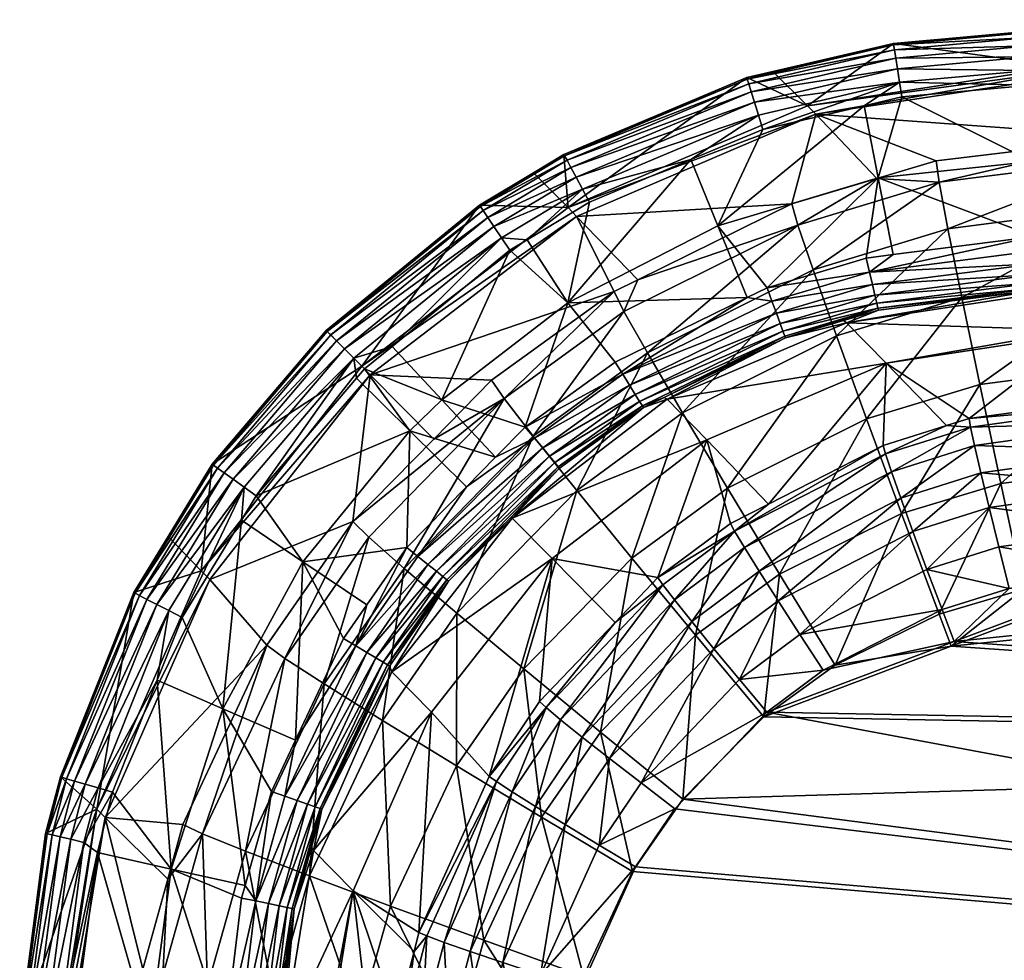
# Model space of a CAD drawing. Extents: x -0.111 to 0.111, y -0.138 to 0.
# Tile 10 of 256: x -0.111 to -0.099, y -0.012 to -0.001. Entities that reach past the tile are written whole.
import ezdxf

# ---------------------------------------------------------------- set-up
doc = ezdxf.new("R2010")
doc.units = 0
doc.layers.add('mesh', color=7, linetype='CONTINUOUS')

msp = doc.modelspace()

# ---------------------------------------------------------------- meshes
at = {"layer": 'mesh'}
mesh = msp.add_polyface(dxfattribs=at)
corners = [(-0.092445, -0.0032, -0.280816), (-0.095644, -0.003273, -0.280816), (-0.095647, -0.003107, -0.280758), (-0.092441, -0.00335, -0.280909), (-0.09564, -0.003424, -0.280909), (-0.092438, -0.003476, -0.281033), (-0.095637, -0.00355, -0.281033), (-0.095701, -0.000729, -0.281548), (-0.098471, -0.001215, -0.296155), (-0.098429, -0.001258, -0.297232), (-0.090242, -0.002651, -0.315031), (-0.097683, -0.002816, -0.31495), (-0.097675, -0.003631, -0.315921), (-0.090242, -0.002106, -0.313887), (-0.097682, -0.002272, -0.313806), (-0.090234, -0.001867, -0.312642), (-0.097674, -0.002032, -0.312561), (-0.101351, -0.001769, -0.29874), (-0.098374, -0.001315, -0.298636), (-0.09992, -0.002555, -0.313826), (-0.099819, -0.003094, -0.314957), (-0.092501, -0.000673, -0.281366), (-0.0957, -0.000747, -0.281366), (-0.092499, -0.000731, -0.281193), (-0.095699, -0.000805, -0.281193), (-0.092497, -0.000827, -0.281038), (-0.095697, -0.000901, -0.281038), (-0.092494, -0.000956, -0.280908), (-0.095694, -0.001029, -0.280908), (-0.092491, -0.001111, -0.280811), (-0.09569, -0.001184, -0.280811), (-0.092487, -0.001283, -0.280752), (-0.095686, -0.001357, -0.280752), (-0.098814, -0.003182, -0.280758), (-0.09881, -0.003349, -0.280816), (-0.098806, -0.003499, -0.280909), (-0.098871, -0.000805, -0.281548), (-0.089278, -0.001644, -0.280705), (-0.098856, -0.001432, -0.280752), (-0.098845, -0.002316, -0.280659), (-0.092448, -0.003033, -0.280758), (-0.089268, -0.002087, -0.280658), (-0.098882, -0.000822, -0.281366), (-0.09888, -0.000881, -0.281193), (-0.098878, -0.000977, -0.281038), (-0.098874, -0.001105, -0.280908), (-0.098871, -0.00126, -0.280811)]
mesh.append_faces([[corners[k] for k in face] for face in [(0, 1, 2, 2), (3, 4, 1, 1), (5, 6, 4, 4), (7, 8, 9, 9), (10, 11, 12, 12), (13, 14, 11, 11), (15, 16, 14, 14), (17, 16, 18, 18), (19, 14, 16, 16), (11, 14, 20, 20), (21, 22, 7, 7), (23, 24, 22, 22), (25, 26, 24, 24), (27, 28, 26, 26), (29, 30, 28, 28), (31, 32, 30, 30), (1, 33, 2, 2), (1, 34, 33, 33), (4, 34, 1, 1), (4, 35, 34, 34), (36, 8, 7, 7), (37, 38, 32, 32), (39, 2, 33, 33), (40, 2, 39, 39), (41, 39, 38, 38), (41, 40, 39, 39), (22, 36, 7, 7), (22, 42, 36, 36), (24, 42, 22, 22), (24, 43, 42, 42), (26, 43, 24, 24), (26, 44, 43, 43), (28, 44, 26, 26), (28, 45, 44, 44), (30, 45, 28, 28), (30, 46, 45, 45), (32, 46, 30, 30), (32, 38, 46, 46)]])
mesh = msp.add_polyface(dxfattribs=at)
corners = [(-0.100766, -0.003434, -0.280761), (-0.100455, -0.003394, -0.280761), (-0.100728, -0.003596, -0.28082), (-0.101351, -0.001769, -0.29874), (-0.098374, -0.001315, -0.298636), (-0.098429, -0.001258, -0.297232), (-0.099955, -0.002309, -0.312593), (-0.097674, -0.002032, -0.312561), (-0.100451, -0.000948, -0.281549), (-0.101448, -0.001669, -0.296251), (-0.098471, -0.001215, -0.296155), (-0.09992, -0.002555, -0.313826), (-0.100643, -0.002514, -0.312599), (-0.099819, -0.003094, -0.314957), (-0.101382, -0.003571, -0.314954), (-0.097682, -0.002272, -0.313806), (-0.099659, -0.003891, -0.315917), (-0.097683, -0.002816, -0.31495), (-0.100353, -0.001567, -0.280751), (-0.100626, -0.002506, -0.280658), (-0.100789, -0.001669, -0.280751), (-0.100379, -0.001397, -0.280811), (-0.102061, -0.00163, -0.280908), (-0.100404, -0.001244, -0.280908), (-0.098803, -0.003625, -0.281033), (-0.098801, -0.00372, -0.281182), (-0.100666, -0.003863, -0.281036), (-0.098806, -0.003499, -0.280909), (-0.100694, -0.003741, -0.280913), (-0.09881, -0.003349, -0.280816), (-0.098814, -0.003182, -0.280758), (-0.098871, -0.000805, -0.281548), (-0.098845, -0.002316, -0.280659), (-0.098856, -0.001432, -0.280752), (-0.098882, -0.000822, -0.281366), (-0.100439, -0.001022, -0.281193), (-0.09888, -0.000881, -0.281193), (-0.098878, -0.000977, -0.281038), (-0.100424, -0.001117, -0.281038), (-0.098874, -0.001105, -0.280908), (-0.098871, -0.00126, -0.280811), (-0.100448, -0.000965, -0.281367)]
mesh.append_faces([[corners[k] for k in face] for face in [(0, 1, 2, 2), (3, 4, 5, 5), (3, 6, 7, 7), (8, 9, 10, 10), (9, 5, 10, 10), (9, 3, 5, 5), (11, 6, 12, 12), (7, 6, 11, 11), (13, 11, 14, 14), (13, 15, 11, 11), (16, 17, 13, 13), (18, 19, 20, 20), (1, 0, 19, 19), (21, 18, 20, 20), (21, 22, 23, 23), (24, 25, 26, 26), (27, 24, 28, 28), (2, 27, 28, 28), (29, 27, 2, 2), (2, 30, 29, 29), (2, 1, 30, 30), (8, 10, 31, 31), (18, 32, 19, 19), (33, 32, 18, 18), (19, 30, 1, 1), (19, 32, 30, 30), (8, 31, 34, 34), (35, 36, 37, 37), (38, 37, 39, 39), (23, 39, 40, 40), (21, 33, 18, 18), (40, 33, 21, 21), (41, 34, 36, 36), (41, 8, 34, 34), (35, 41, 36, 36), (38, 35, 37, 37), (23, 38, 39, 39), (21, 23, 40, 40)]])
mesh = msp.add_polyface(dxfattribs=at)
corners = [(-0.100766, -0.003434, -0.280761), (-0.100728, -0.003596, -0.28082), (-0.101915, -0.003777, -0.280759), (-0.100643, -0.002514, -0.312599), (-0.101351, -0.001769, -0.29874), (-0.101628, -0.002807, -0.312606), (-0.099955, -0.002309, -0.312593), (-0.101848, -0.001274, -0.28155), (-0.101448, -0.001669, -0.296251), (-0.100451, -0.000948, -0.281549), (-0.10215, -0.001344, -0.28155), (-0.10422, -0.00285, -0.29631), (-0.104122, -0.002951, -0.298805), (-0.101558, -0.003051, -0.313831), (-0.103413, -0.003686, -0.312608), (-0.09992, -0.002555, -0.313826), (-0.101382, -0.003571, -0.314954), (-0.10111, -0.004336, -0.315907), (-0.099819, -0.003094, -0.314957), (-0.102484, -0.003062, -0.280658), (-0.102796, -0.002294, -0.280751), (-0.101963, -0.001943, -0.280751), (-0.100789, -0.001669, -0.280751), (-0.100626, -0.002506, -0.280658), (-0.102146, -0.00389, -0.280759), (-0.102145, -0.00136, -0.281368), (-0.100448, -0.000965, -0.281367), (-0.100379, -0.001397, -0.280811), (-0.102015, -0.001778, -0.28081), (-0.104052, -0.002634, -0.28081), (-0.104268, -0.002234, -0.281551), (-0.100439, -0.001022, -0.281193), (-0.102127, -0.001415, -0.281194), (-0.10426, -0.002249, -0.281369), (-0.100424, -0.001117, -0.281038), (-0.102099, -0.001507, -0.281038), (-0.104232, -0.002299, -0.281195), (-0.100404, -0.001244, -0.280908), (-0.102061, -0.00163, -0.280908), (-0.104187, -0.002384, -0.281038), (-0.104126, -0.002497, -0.280908)]
mesh.append_faces([[corners[k] for k in face] for face in [(0, 1, 2, 2), (3, 4, 5, 5), (3, 6, 4, 4), (7, 8, 9, 9), (10, 8, 7, 7), (10, 11, 8, 8), (11, 4, 8, 8), (11, 12, 4, 4), (13, 5, 14, 14), (13, 3, 5, 5), (15, 3, 13, 13), (16, 15, 13, 13), (17, 18, 16, 16), (19, 20, 21, 21), (22, 19, 21, 21), (22, 23, 19, 19), (19, 2, 24, 24), (23, 2, 19, 19), (23, 0, 2, 2), (25, 9, 26, 26), (25, 7, 9, 9), (21, 27, 22, 22), (21, 28, 27, 27), (20, 28, 21, 21), (20, 29, 28, 28), (25, 10, 7, 7), (25, 30, 10, 10), (31, 25, 26, 26), (32, 25, 31, 31), (32, 33, 25, 25), (34, 32, 31, 31), (35, 32, 34, 34), (35, 36, 32, 32), (37, 35, 34, 34), (38, 35, 37, 37), (38, 39, 35, 35), (28, 38, 27, 27), (28, 40, 38, 38)]])
mesh = msp.add_polyface(dxfattribs=at)
corners = [(-0.103687, -0.003821, -0.312608), (-0.103413, -0.003686, -0.312608), (-0.104122, -0.002951, -0.298805), (-0.106512, -0.004785, -0.298827), (-0.105106, -0.004848, -0.312597), (-0.101628, -0.002807, -0.312606), (-0.101351, -0.001769, -0.29874), (-0.104268, -0.002234, -0.281551), (-0.10422, -0.00285, -0.29631), (-0.10215, -0.001344, -0.28155), (-0.10462, -0.002446, -0.281552), (-0.105244, -0.002821, -0.281552), (-0.10661, -0.004684, -0.296331), (-0.103572, -0.004052, -0.313824), (-0.101558, -0.003051, -0.313831), (-0.103301, -0.00453, -0.31494), (-0.104692, -0.003221, -0.280751), (-0.104221, -0.003953, -0.280658), (-0.104895, -0.003343, -0.280751), (-0.102796, -0.002294, -0.280751), (-0.102484, -0.003062, -0.280658), (-0.10397, -0.002787, -0.280751), (-0.102146, -0.00389, -0.280759), (-0.103674, -0.004639, -0.280759), (-0.104052, -0.002634, -0.28081), (-0.10426, -0.002249, -0.281369), (-0.102145, -0.00136, -0.281368), (-0.105235, -0.002835, -0.281369), (-0.104992, -0.003199, -0.28081), (-0.104232, -0.002299, -0.281195), (-0.102127, -0.001415, -0.281194), (-0.105203, -0.002883, -0.281195), (-0.104187, -0.002384, -0.281038), (-0.102099, -0.001507, -0.281038), (-0.10515, -0.002962, -0.281038), (-0.104126, -0.002497, -0.280908), (-0.102061, -0.00163, -0.280908), (-0.105078, -0.00307, -0.280908), (-0.102015, -0.001778, -0.28081)]
mesh.append_faces([[corners[k] for k in face] for face in [(0, 1, 2, 2), (3, 0, 2, 2), (3, 4, 0, 0), (5, 2, 1, 1), (5, 6, 2, 2), (7, 8, 9, 9), (8, 10, 11, 11), (7, 10, 8, 8), (12, 2, 8, 8), (13, 1, 0, 0), (14, 1, 13, 13), (15, 14, 13, 13), (16, 17, 18, 18), (17, 19, 20, 20), (17, 21, 19, 19), (16, 21, 17, 17), (20, 22, 17, 17), (22, 23, 17, 17), (21, 24, 19, 19), (25, 7, 26, 26), (25, 10, 7, 7), (27, 10, 25, 25), (16, 24, 21, 21), (16, 28, 24, 24), (18, 28, 16, 16), (27, 11, 10, 10), (29, 25, 30, 30), (29, 27, 25, 25), (31, 27, 29, 29), (32, 29, 33, 33), (32, 31, 29, 29), (34, 31, 32, 32), (35, 32, 36, 36), (35, 34, 32, 32), (37, 34, 35, 35), (24, 35, 38, 38), (24, 37, 35, 35), (28, 37, 24, 24)]])
mesh = msp.add_polyface(dxfattribs=at)
corners = [(-0.106712, -0.006484, -0.312568), (-0.106512, -0.004785, -0.298827), (-0.108371, -0.007155, -0.298805), (-0.105776, -0.005531, -0.312585), (-0.10661, -0.004684, -0.296331), (-0.108343, -0.005822, -0.281552), (-0.10847, -0.007055, -0.29631), (-0.107021, -0.004271, -0.281552), (-0.105244, -0.002821, -0.281552), (-0.108852, -0.006657, -0.281551), (-0.107832, -0.006187, -0.280751), (-0.107291, -0.00695, -0.280658), (-0.108003, -0.006468, -0.280751), (-0.106054, -0.005435, -0.280658), (-0.10667, -0.004823, -0.280751), (-0.106579, -0.004718, -0.280751), (-0.106258, -0.004456, -0.280751), (-0.105681, -0.005074, -0.280658), (-0.106089, -0.006786, -0.280759), (-0.106702, -0.004594, -0.28081), (-0.10701, -0.004283, -0.281369), (-0.105235, -0.002835, -0.281369), (-0.108329, -0.005832, -0.281369), (-0.106969, -0.004324, -0.281195), (-0.105203, -0.002883, -0.281195), (-0.108282, -0.005865, -0.281195), (-0.106902, -0.004392, -0.281039), (-0.108204, -0.005921, -0.281038), (-0.106811, -0.004484, -0.280908), (-0.108099, -0.005996, -0.280908), (-0.107973, -0.006086, -0.28081), (-0.108983, -0.007445, -0.280908), (-0.109098, -0.007386, -0.281038), (-0.109183, -0.007342, -0.281195), (-0.109235, -0.007315, -0.281369)]
mesh.append_faces([[corners[k] for k in face] for face in [(0, 1, 2, 2), (3, 1, 0, 0), (4, 5, 6, 6), (4, 7, 5, 5), (8, 7, 4, 4), (5, 9, 6, 6), (6, 1, 4, 4), (6, 2, 1, 1), (10, 11, 12, 12), (10, 13, 11, 11), (14, 13, 10, 10), (15, 13, 14, 14), (16, 17, 15, 15), (13, 18, 11, 11), (15, 19, 16, 16), (20, 7, 21, 21), (20, 5, 7, 7), (22, 5, 20, 20), (23, 20, 24, 24), (23, 22, 20, 20), (25, 22, 23, 23), (26, 25, 23, 23), (27, 25, 26, 26), (28, 27, 26, 26), (29, 27, 28, 28), (19, 29, 28, 28), (30, 29, 19, 19), (31, 29, 30, 30), (32, 27, 29, 29), (33, 25, 27, 27), (34, 22, 25, 25), (9, 22, 34, 34), (9, 5, 22, 22), (30, 10, 12, 12), (19, 10, 30, 30), (19, 14, 10, 10), (15, 14, 19, 19)]])
mesh = msp.add_polyface(dxfattribs=at)
corners = [(-0.104335, -0.00585, -0.281345), (-0.104877, -0.006434, -0.281519), (-0.105623, -0.007159, -0.281345), (-0.105398, -0.006084, -0.28076), (-0.105959, -0.00689, -0.280817), (-0.106089, -0.006786, -0.280759), (-0.104609, -0.005518, -0.280818), (-0.10506, -0.005741, -0.28076), (-0.104374, -0.005803, -0.281181), (-0.105671, -0.007121, -0.281181), (-0.105745, -0.007061, -0.281033), (-0.104434, -0.005729, -0.281033), (-0.105843, -0.006983, -0.28091), (-0.104514, -0.005633, -0.28091), (-0.105776, -0.005531, -0.312585), (-0.105106, -0.004848, -0.312597), (-0.106512, -0.004785, -0.298827), (-0.10422, -0.00285, -0.29631), (-0.105244, -0.002821, -0.281552), (-0.10661, -0.004684, -0.296331), (-0.104122, -0.002951, -0.298805), (-0.106712, -0.006484, -0.312568), (-0.104959, -0.005061, -0.31381), (-0.106528, -0.006666, -0.313778), (-0.106118, -0.007027, -0.314887), (-0.104623, -0.005495, -0.314921), (-0.105508, -0.007547, -0.315829), (-0.106579, -0.004718, -0.280751), (-0.105681, -0.005074, -0.280658), (-0.106054, -0.005435, -0.280658), (-0.104895, -0.003343, -0.280751), (-0.106258, -0.004456, -0.280751), (-0.104221, -0.003953, -0.280658), (-0.104715, -0.00539, -0.28076), (-0.104992, -0.003199, -0.28081), (-0.106702, -0.004594, -0.28081), (-0.105235, -0.002835, -0.281369), (-0.107021, -0.004271, -0.281552), (-0.105203, -0.002883, -0.281195), (-0.10701, -0.004283, -0.281369), (-0.10515, -0.002962, -0.281038), (-0.106969, -0.004324, -0.281195), (-0.106902, -0.004392, -0.281039), (-0.105078, -0.00307, -0.280908), (-0.106811, -0.004484, -0.280908)]
mesh.append_faces([[corners[k] for k in face] for face in [(0, 1, 2, 2), (3, 4, 5, 5), (3, 6, 4, 4), (7, 6, 3, 3), (8, 0, 9, 9), (10, 8, 9, 9), (11, 8, 10, 10), (12, 11, 10, 10), (13, 11, 12, 12), (4, 13, 12, 12), (6, 13, 4, 4), (14, 15, 16, 16), (17, 18, 19, 19), (19, 16, 20, 20), (21, 22, 14, 14), (21, 23, 22, 22), (22, 15, 14, 14), (24, 22, 23, 23), (25, 22, 24, 24), (26, 25, 24, 24), (27, 28, 29, 29), (30, 28, 31, 31), (30, 32, 28, 28), (28, 7, 29, 29), (28, 33, 7, 7), (32, 33, 28, 28), (29, 3, 5, 5), (7, 3, 29, 29), (31, 34, 30, 30), (31, 35, 34, 34), (36, 37, 18, 18), (38, 39, 36, 36), (40, 41, 38, 38), (42, 41, 40, 40), (43, 42, 40, 40), (44, 42, 43, 43), (34, 44, 43, 43), (35, 44, 34, 34)]])
mesh = msp.add_polyface(dxfattribs=at)
corners = [(-0.092436, -0.003572, -0.281182), (-0.095635, -0.003645, -0.281182), (-0.095637, -0.00355, -0.281033), (-0.098758, -0.003845, -0.28365), (-0.095633, -0.003729, -0.281523), (-0.098345, -0.004268, -0.297124), (-0.090215, -0.004957, -0.312951), (-0.097606, -0.005121, -0.312871), (-0.097602, -0.005026, -0.312373), (-0.090215, -0.005175, -0.313409), (-0.097606, -0.005339, -0.313329), (-0.090212, -0.005501, -0.313797), (-0.097603, -0.005665, -0.313717), (-0.090206, -0.005914, -0.314091), (-0.097597, -0.006078, -0.314011), (-0.090198, -0.006387, -0.314272), (-0.097588, -0.006552, -0.314192), (-0.090187, -0.006891, -0.314327), (-0.097577, -0.007056, -0.314247), (-0.0902, -0.005683, -0.317188), (-0.097637, -0.005848, -0.317108), (-0.097609, -0.007108, -0.317247), (-0.09022, -0.004499, -0.316737), (-0.097659, -0.004664, -0.316656), (-0.090235, -0.003466, -0.316002), (-0.097675, -0.003631, -0.315921), (-0.098302, -0.004311, -0.298509), (-0.100535, -0.004652, -0.298587), (-0.099573, -0.005292, -0.312375), (-0.099556, -0.005391, -0.312867), (-0.09951, -0.005605, -0.313319), (-0.099437, -0.005922, -0.313702), (-0.099342, -0.006321, -0.313992), (-0.099231, -0.006778, -0.314171), (-0.097683, -0.002816, -0.31495), (-0.099659, -0.003891, -0.315917), (-0.099451, -0.004896, -0.316643), (-0.099207, -0.006046, -0.31709), (-0.098943, -0.007267, -0.317229), (-0.098806, -0.003499, -0.280909), (-0.09564, -0.003424, -0.280909), (-0.098803, -0.003625, -0.281033), (-0.098801, -0.00372, -0.281182), (-0.095633, -0.003706, -0.281348), (-0.098799, -0.003781, -0.281348), (-0.098799, -0.003804, -0.281523)]
mesh.append_faces([[corners[k] for k in face] for face in [(0, 1, 2, 2), (3, 4, 5, 5), (6, 7, 8, 8), (9, 10, 7, 7), (11, 12, 10, 10), (13, 14, 12, 12), (15, 16, 14, 14), (17, 18, 16, 16), (19, 20, 21, 21), (22, 23, 20, 20), (24, 25, 23, 23), (26, 27, 5, 5), (8, 28, 26, 26), (7, 28, 8, 8), (10, 29, 7, 7), (10, 30, 29, 29), (12, 30, 10, 10), (12, 31, 30, 30), (14, 31, 12, 12), (14, 32, 31, 31), (16, 32, 14, 14), (16, 33, 32, 32), (18, 33, 16, 16), (25, 34, 35, 35), (23, 25, 36, 36), (37, 23, 36, 36), (20, 23, 37, 37), (38, 20, 37, 37), (2, 39, 40, 40), (2, 41, 39, 39), (1, 41, 2, 2), (1, 42, 41, 41), (43, 42, 1, 1), (43, 44, 42, 42), (4, 44, 43, 43), (4, 45, 44, 44), (3, 45, 4, 4)]])
mesh = msp.add_polyface(dxfattribs=at)
corners = [(-0.101709, -0.004337, -0.281346), (-0.101701, -0.004359, -0.28152), (-0.103105, -0.005048, -0.281519), (-0.100631, -0.004014, -0.281349), (-0.101029, -0.004158, -0.281522), (-0.102146, -0.00389, -0.280759), (-0.101858, -0.003932, -0.280817), (-0.103587, -0.00478, -0.280817), (-0.101915, -0.003777, -0.280759), (-0.100728, -0.003596, -0.28082), (-0.10173, -0.00428, -0.281181), (-0.103391, -0.005094, -0.28118), (-0.101763, -0.00419, -0.281033), (-0.103441, -0.005013, -0.281033), (-0.100644, -0.003955, -0.281184), (-0.100666, -0.003863, -0.281036), (-0.101806, -0.004073, -0.28091), (-0.103508, -0.004907, -0.28091), (-0.100694, -0.003741, -0.280913), (-0.102613, -0.005538, -0.298636), (-0.101899, -0.006282, -0.312359), (-0.102339, -0.006507, -0.312355), (-0.100993, -0.004184, -0.283689), (-0.103073, -0.005069, -0.283714), (-0.100535, -0.004652, -0.298587), (-0.10057, -0.005604, -0.312371), (-0.10318, -0.007133, -0.312341), (-0.100542, -0.005702, -0.312861), (-0.102177, -0.006786, -0.313287), (-0.10229, -0.006598, -0.312841), (-0.100472, -0.00591, -0.313311), (-0.100363, -0.006216, -0.313691), (-0.102006, -0.00706, -0.313665), (-0.101382, -0.003571, -0.314954), (-0.101558, -0.003051, -0.313831), (-0.103301, -0.00453, -0.31494), (-0.102893, -0.005227, -0.315885), (-0.10111, -0.004336, -0.315907), (-0.102371, -0.0061, -0.316602), (-0.100761, -0.005296, -0.316628), (-0.101769, -0.007093, -0.317046)]
mesh.append_faces([[corners[k] for k in face] for face in [(0, 1, 2, 2), (3, 1, 0, 0), (3, 4, 1, 1), (5, 6, 7, 7), (8, 6, 5, 5), (8, 9, 6, 6), (10, 0, 11, 11), (10, 3, 0, 0), (12, 10, 13, 13), (12, 14, 10, 10), (15, 14, 12, 12), (16, 12, 17, 17), (16, 15, 12, 12), (18, 15, 16, 16), (6, 16, 7, 7), (6, 18, 16, 16), (9, 18, 6, 6), (19, 20, 21, 21), (22, 1, 4, 4), (23, 1, 22, 22), (23, 2, 1, 1), (24, 20, 19, 19), (24, 25, 20, 20), (26, 19, 21, 21), (23, 24, 19, 19), (22, 24, 23, 23), (27, 28, 29, 29), (29, 20, 25, 25), (21, 20, 29, 29), (30, 31, 32, 32), (32, 28, 30, 30), (33, 34, 35, 35), (36, 33, 35, 35), (37, 33, 36, 36), (38, 37, 36, 36), (39, 37, 38, 38), (40, 39, 38, 38)]])
mesh = msp.add_polyface(dxfattribs=at)
corners = [(-0.100631, -0.004014, -0.281349), (-0.100625, -0.004036, -0.281523), (-0.101029, -0.004158, -0.281522), (-0.100644, -0.003955, -0.281184), (-0.10173, -0.00428, -0.281181), (-0.100993, -0.004184, -0.283689), (-0.099573, -0.005292, -0.312375), (-0.099834, -0.005374, -0.312374), (-0.100535, -0.004652, -0.298587), (-0.10057, -0.005604, -0.312371), (-0.098302, -0.004311, -0.298509), (-0.098345, -0.004268, -0.297124), (-0.098758, -0.003845, -0.28365), (-0.100542, -0.005702, -0.312861), (-0.10229, -0.006598, -0.312841), (-0.099342, -0.006321, -0.313992), (-0.099231, -0.006778, -0.314171), (-0.100062, -0.007039, -0.314158), (-0.100224, -0.0066, -0.31398), (-0.099437, -0.005922, -0.313702), (-0.100363, -0.006216, -0.313691), (-0.09951, -0.005605, -0.313319), (-0.100472, -0.00591, -0.313311), (-0.099556, -0.005391, -0.312867), (-0.102177, -0.006786, -0.313287), (-0.097606, -0.005121, -0.312871), (-0.099659, -0.003891, -0.315917), (-0.099819, -0.003094, -0.314957), (-0.10111, -0.004336, -0.315907), (-0.100761, -0.005296, -0.316628), (-0.099451, -0.004896, -0.316643), (-0.097675, -0.003631, -0.315921), (-0.100356, -0.006393, -0.317073), (-0.101769, -0.007093, -0.317046), (-0.099207, -0.006046, -0.31709), (-0.09992, -0.007556, -0.317214), (-0.098799, -0.003804, -0.281523), (-0.098799, -0.003781, -0.281348), (-0.098801, -0.00372, -0.281182), (-0.100666, -0.003863, -0.281036), (-0.100694, -0.003741, -0.280913), (-0.098803, -0.003625, -0.281033)]
mesh.append_faces([[corners[k] for k in face] for face in [(0, 1, 2, 2), (3, 0, 4, 4), (5, 2, 1, 1), (6, 7, 8, 8), (7, 9, 8, 8), (10, 6, 8, 8), (5, 11, 8, 8), (12, 11, 5, 5), (13, 9, 7, 7), (14, 9, 13, 13), (15, 16, 17, 17), (18, 15, 17, 17), (19, 15, 18, 18), (20, 19, 18, 18), (21, 19, 20, 20), (22, 21, 20, 20), (23, 21, 22, 22), (23, 7, 6, 6), (23, 13, 7, 7), (22, 13, 23, 23), (22, 24, 13, 13), (25, 23, 6, 6), (26, 27, 28, 28), (29, 26, 28, 28), (30, 26, 29, 29), (30, 31, 26, 26), (32, 29, 33, 33), (32, 30, 29, 29), (34, 30, 32, 32), (35, 34, 32, 32), (0, 36, 1, 1), (37, 36, 0, 0), (3, 37, 0, 0), (38, 37, 3, 3), (39, 38, 3, 3), (40, 41, 39, 39), (36, 5, 1, 1), (36, 12, 5, 5)]])
mesh = msp.add_polyface(dxfattribs=at)
corners = [(-0.104715, -0.00539, -0.28076), (-0.104609, -0.005518, -0.280818), (-0.10506, -0.005741, -0.28076), (-0.103587, -0.00478, -0.280817), (-0.103674, -0.004639, -0.280759), (-0.104335, -0.00585, -0.281345), (-0.10432, -0.005868, -0.281519), (-0.104877, -0.006434, -0.281519), (-0.103346, -0.005166, -0.281519), (-0.103359, -0.005146, -0.281345), (-0.103105, -0.005048, -0.281519), (-0.101709, -0.004337, -0.281346), (-0.102146, -0.00389, -0.280759), (-0.104374, -0.005803, -0.281181), (-0.103391, -0.005094, -0.28118), (-0.104434, -0.005729, -0.281033), (-0.103441, -0.005013, -0.281033), (-0.10173, -0.00428, -0.281181), (-0.104514, -0.005633, -0.28091), (-0.103508, -0.004907, -0.28091), (-0.101763, -0.00419, -0.281033), (-0.101806, -0.004073, -0.28091), (-0.104867, -0.006445, -0.283722), (-0.103073, -0.005069, -0.283714), (-0.10318, -0.007133, -0.312341), (-0.104405, -0.006914, -0.298653), (-0.102613, -0.005538, -0.298636), (-0.104959, -0.005061, -0.31381), (-0.103687, -0.003821, -0.312608), (-0.105106, -0.004848, -0.312597), (-0.103572, -0.004052, -0.313824), (-0.104623, -0.005495, -0.314921), (-0.103301, -0.00453, -0.31494), (-0.10412, -0.006124, -0.315864), (-0.105508, -0.007547, -0.315829), (-0.102893, -0.005227, -0.315885), (-0.10348, -0.006908, -0.316579), (-0.102371, -0.0061, -0.316602), (-0.104221, -0.003953, -0.280658)]
mesh.append_faces([[corners[k] for k in face] for face in [(0, 1, 2, 2), (0, 3, 1, 1), (4, 3, 0, 0), (5, 6, 7, 7), (5, 8, 6, 6), (9, 8, 5, 5), (9, 10, 8, 8), (11, 10, 9, 9), (12, 3, 4, 4), (13, 9, 5, 5), (14, 9, 13, 13), (14, 11, 9, 9), (15, 14, 13, 13), (16, 14, 15, 15), (16, 17, 14, 14), (18, 16, 15, 15), (19, 16, 18, 18), (19, 20, 16, 16), (1, 19, 18, 18), (3, 19, 1, 1), (3, 21, 19, 19), (22, 8, 23, 23), (22, 6, 8, 8), (7, 6, 22, 22), (8, 10, 23, 23), (24, 25, 26, 26), (22, 26, 25, 25), (23, 26, 22, 22), (27, 28, 29, 29), (30, 28, 27, 27), (31, 30, 27, 27), (32, 30, 31, 31), (33, 31, 34, 34), (33, 32, 31, 31), (35, 32, 33, 33), (36, 35, 33, 33), (37, 35, 36, 36), (38, 4, 0, 0)]])
mesh = msp.add_polyface(dxfattribs=at)
corners = [(-0.1075, -0.009665, -0.280817), (-0.107656, -0.00961, -0.280759), (-0.107378, -0.009018, -0.280759), (-0.107708, -0.007918, -0.312535), (-0.108371, -0.007155, -0.298805), (-0.109582, -0.009913, -0.29874), (-0.106712, -0.006484, -0.312568), (-0.10847, -0.007055, -0.29631), (-0.109249, -0.007308, -0.281551), (-0.10968, -0.009814, -0.296251), (-0.108852, -0.006657, -0.281551), (-0.107502, -0.00807, -0.313745), (-0.108456, -0.0101, -0.313691), (-0.107047, -0.008366, -0.314855), (-0.107958, -0.010302, -0.314806), (-0.108218, -0.008654, -0.280658), (-0.108691, -0.007595, -0.280751), (-0.108003, -0.006468, -0.280751), (-0.108981, -0.008323, -0.280751), (-0.108817, -0.010509, -0.280658), (-0.109498, -0.009618, -0.280751), (-0.107291, -0.00695, -0.280658), (-0.109235, -0.007315, -0.281369), (-0.108845, -0.007516, -0.28081), (-0.107973, -0.006086, -0.28081), (-0.108983, -0.007445, -0.280908), (-0.109098, -0.007386, -0.281038), (-0.108099, -0.005996, -0.280908), (-0.109183, -0.007342, -0.281195), (-0.108204, -0.005921, -0.281038), (-0.108282, -0.005865, -0.281195), (-0.110084, -0.009447, -0.281368), (-0.110029, -0.009463, -0.281194), (-0.109936, -0.00949, -0.281038), (-0.109813, -0.009526, -0.280908), (-0.109664, -0.009569, -0.280811), (-0.1101, -0.009442, -0.28155)]
mesh.append_faces([[corners[k] for k in face] for face in [(0, 1, 2, 2), (3, 4, 5, 5), (6, 4, 3, 3), (7, 8, 9, 9), (7, 10, 8, 8), (9, 4, 7, 7), (9, 5, 4, 4), (11, 3, 12, 12), (11, 6, 3, 3), (13, 11, 14, 14), (15, 16, 17, 17), (15, 18, 16, 16), (19, 18, 15, 15), (19, 20, 18, 18), (21, 15, 17, 17), (21, 2, 15, 15), (2, 1, 15, 15), (22, 8, 10, 10), (23, 16, 18, 18), (23, 24, 16, 16), (25, 24, 23, 23), (26, 27, 25, 25), (28, 29, 26, 26), (22, 30, 28, 28), (24, 17, 16, 16), (28, 31, 22, 22), (28, 32, 31, 31), (26, 32, 28, 28), (26, 33, 32, 32), (25, 33, 26, 26), (25, 34, 33, 33), (23, 34, 25, 25), (23, 35, 34, 34), (18, 35, 23, 23), (18, 20, 35, 35), (9, 8, 36, 36), (22, 36, 8, 8), (22, 31, 36, 36)]])
mesh = msp.add_polyface(dxfattribs=at)
corners = [(-0.10668, -0.007924, -0.280817), (-0.106822, -0.007838, -0.280759), (-0.106551, -0.00745, -0.280759), (-0.107378, -0.009018, -0.280759), (-0.10631, -0.008146, -0.281345), (-0.105605, -0.007174, -0.281519), (-0.10629, -0.008158, -0.28152), (-0.105623, -0.007159, -0.281345), (-0.104877, -0.006434, -0.281519), (-0.106089, -0.006786, -0.280759), (-0.105959, -0.00689, -0.280817), (-0.106363, -0.008114, -0.281181), (-0.105671, -0.007121, -0.281181), (-0.104335, -0.00585, -0.281345), (-0.106445, -0.008065, -0.281033), (-0.105745, -0.007061, -0.281033), (-0.106552, -0.008001, -0.28091), (-0.105843, -0.006983, -0.28091), (-0.106262, -0.008224, -0.283714), (-0.104867, -0.006445, -0.283722), (-0.104405, -0.006914, -0.298653), (-0.105132, -0.009436, -0.312287), (-0.1058, -0.008692, -0.298636), (-0.104549, -0.00857, -0.312308), (-0.103675, -0.007653, -0.31233), (-0.104473, -0.00864, -0.312792), (-0.103121, -0.007219, -0.312826), (-0.104306, -0.00878, -0.313236), (-0.107502, -0.00807, -0.313745), (-0.106528, -0.006666, -0.313778), (-0.106712, -0.006484, -0.312568), (-0.107047, -0.008366, -0.314855), (-0.106118, -0.007027, -0.314887), (-0.10637, -0.00879, -0.315799), (-0.105508, -0.007547, -0.315829), (-0.104734, -0.008192, -0.316545), (-0.105512, -0.009315, -0.316517), (-0.10412, -0.006124, -0.315864), (-0.10348, -0.006908, -0.316579), (-0.103843, -0.008925, -0.316992), (-0.107291, -0.00695, -0.280658)]
mesh.append_faces([[corners[k] for k in face] for face in [(0, 1, 2, 2), (0, 3, 1, 1), (4, 5, 6, 6), (7, 5, 4, 4), (7, 8, 5, 5), (9, 0, 2, 2), (9, 10, 0, 0), (11, 7, 4, 4), (12, 7, 11, 11), (12, 13, 7, 7), (14, 12, 11, 11), (15, 12, 14, 14), (16, 15, 14, 14), (17, 15, 16, 16), (0, 17, 16, 16), (10, 17, 0, 0), (5, 18, 6, 6), (5, 19, 18, 18), (8, 19, 5, 5), (20, 21, 22, 22), (20, 23, 21, 21), (24, 23, 20, 20), (18, 20, 22, 22), (19, 20, 18, 18), (24, 25, 23, 23), (26, 27, 25, 25), (28, 29, 30, 30), (31, 29, 28, 28), (32, 29, 31, 31), (33, 32, 31, 31), (34, 32, 33, 33), (35, 34, 36, 36), (35, 37, 34, 34), (38, 37, 35, 35), (39, 38, 35, 35), (40, 2, 1, 1), (40, 9, 2, 2), (1, 3, 40, 40)]])
mesh = msp.add_polyface(dxfattribs=at)
corners = [(-0.099748, -0.007874, -0.314209), (-0.099887, -0.007504, -0.314214), (-0.099111, -0.007262, -0.314227), (-0.101264, -0.008205, -0.314187), (-0.097577, -0.007056, -0.314247), (-0.090187, -0.006891, -0.314327), (-0.099781, -0.007927, -0.317209), (-0.09992, -0.007556, -0.317214), (-0.101124, -0.008147, -0.31719), (-0.098943, -0.007267, -0.317229), (-0.097609, -0.007108, -0.317247), (-0.090174, -0.006942, -0.317327), (-0.103675, -0.007653, -0.31233), (-0.104405, -0.006914, -0.298653), (-0.10318, -0.007133, -0.312341), (-0.102177, -0.006786, -0.313287), (-0.102786, -0.007644, -0.313648), (-0.102987, -0.007392, -0.313271), (-0.103121, -0.007219, -0.312826), (-0.104473, -0.00864, -0.312792), (-0.10229, -0.006598, -0.312841), (-0.102339, -0.006507, -0.312355), (-0.104306, -0.00878, -0.313236), (-0.100062, -0.007039, -0.314158), (-0.099231, -0.006778, -0.314171), (-0.101535, -0.007792, -0.314129), (-0.100224, -0.0066, -0.31398), (-0.101787, -0.007402, -0.313951), (-0.102235, -0.008315, -0.314112), (-0.100363, -0.006216, -0.313691), (-0.10253, -0.007958, -0.313934), (-0.102006, -0.00706, -0.313665), (-0.102742, -0.0078, -0.317024), (-0.102371, -0.0061, -0.316602), (-0.10348, -0.006908, -0.316579), (-0.101769, -0.007093, -0.317046), (-0.101953, -0.008745, -0.31717), (-0.100356, -0.006393, -0.317073), (-0.099207, -0.006046, -0.31709), (-0.097637, -0.005848, -0.317108)]
mesh.append_faces([[corners[k] for k in face] for face in [(0, 1, 2, 2), (3, 1, 0, 0), (0, 4, 5, 5), (2, 4, 0, 0), (6, 7, 8, 8), (6, 9, 7, 7), (6, 10, 9, 9), (6, 11, 10, 10), (12, 13, 14, 14), (15, 16, 17, 17), (12, 18, 19, 19), (14, 18, 12, 12), (14, 20, 18, 18), (21, 20, 14, 14), (18, 17, 22, 22), (20, 17, 18, 18), (20, 15, 17, 17), (23, 2, 1, 1), (23, 24, 2, 2), (25, 1, 3, 3), (25, 23, 1, 1), (26, 23, 25, 25), (27, 25, 28, 28), (27, 26, 25, 25), (29, 26, 27, 27), (30, 27, 28, 28), (31, 27, 30, 30), (31, 29, 27, 27), (31, 16, 15, 15), (30, 16, 31, 31), (4, 2, 24, 24), (32, 33, 34, 34), (35, 33, 32, 32), (36, 35, 32, 32), (8, 37, 35, 35), (7, 37, 8, 8), (9, 38, 7, 7), (10, 39, 9, 9)]])
mesh = msp.add_polyface(dxfattribs=at)
corners = [(-0.101919, -0.008693, -0.314171), (-0.082897, -0.009046, -0.31436), (-0.082899, -0.012245, -0.314303), (-0.099748, -0.007874, -0.314209), (-0.090187, -0.006891, -0.314327), (-0.082851, -0.0091, -0.31736), (-0.090174, -0.006942, -0.317327), (-0.099781, -0.007927, -0.317209), (-0.102891, -0.0097, -0.317142), (-0.082853, -0.0123, -0.317303), (-0.103472, -0.010537, -0.317121), (-0.10404, -0.011748, -0.317093), (-0.082339, -0.01225, -0.314538), (-0.082337, -0.009051, -0.314595), (-0.082211, -0.009054, -0.31476), (-0.082503, -0.012247, -0.314412), (-0.082501, -0.009048, -0.314469), (-0.082694, -0.012246, -0.314331), (-0.082692, -0.009047, -0.314388), (-0.082668, -0.0123, -0.317283), (-0.082666, -0.0091, -0.31734), (-0.082492, -0.012298, -0.31722), (-0.08249, -0.009099, -0.317277), (-0.082335, -0.012297, -0.317119), (-0.082333, -0.009097, -0.317176), (-0.082206, -0.012294, -0.316984), (-0.082204, -0.009095, -0.317041), (-0.082895, -0.006741, -0.3144), (-0.08285, -0.006792, -0.3174), (-0.082336, -0.006746, -0.314636), (-0.08221, -0.006749, -0.3148), (-0.082499, -0.006744, -0.314509), (-0.08269, -0.006742, -0.314429), (-0.082664, -0.006777, -0.31738), (-0.082488, -0.006776, -0.317318), (-0.082332, -0.006775, -0.317217), (-0.082203, -0.006773, -0.317082)]
mesh.append_faces([[corners[k] for k in face] for face in [(0, 1, 2, 2), (0, 3, 1, 1), (3, 4, 1, 1), (5, 6, 7, 7), (8, 9, 5, 5), (10, 11, 9, 9), (12, 13, 14, 14), (15, 13, 12, 12), (15, 16, 13, 13), (17, 16, 15, 15), (17, 18, 16, 16), (2, 18, 17, 17), (2, 1, 18, 18), (19, 5, 9, 9), (19, 20, 5, 5), (21, 20, 19, 19), (21, 22, 20, 20), (23, 22, 21, 21), (23, 24, 22, 22), (25, 24, 23, 23), (25, 26, 24, 24), (4, 27, 1, 1), (5, 28, 6, 6), (13, 29, 30, 30), (16, 29, 13, 13), (16, 31, 29, 29), (18, 31, 16, 16), (18, 32, 31, 31), (1, 32, 18, 18), (1, 27, 32, 32), (20, 28, 5, 5), (20, 33, 28, 28), (22, 33, 20, 20), (22, 34, 33, 33), (24, 34, 22, 22), (24, 35, 34, 34), (26, 35, 24, 24), (26, 36, 35, 35)]])
mesh = msp.add_polyface(dxfattribs=at)
corners = [(-0.082901, -0.015444, -0.314245), (-0.082707, -0.01719, -0.314214), (-0.104552, -0.018253, -0.313967), (-0.104405, -0.013793, -0.314051), (-0.104275, -0.012672, -0.314073), (-0.082899, -0.012245, -0.314303), (-0.102984, -0.00981, -0.314139), (-0.101919, -0.008693, -0.314171), (-0.103438, -0.010483, -0.314122), (-0.104072, -0.01189, -0.314089), (-0.101264, -0.008205, -0.314187), (-0.099748, -0.007874, -0.314209), (-0.101953, -0.008745, -0.31717), (-0.099781, -0.007927, -0.317209), (-0.101124, -0.008147, -0.31719), (-0.082851, -0.0091, -0.31736), (-0.102891, -0.0097, -0.317142), (-0.103472, -0.010537, -0.317121), (-0.082853, -0.0123, -0.317303), (-0.10431, -0.012726, -0.317072), (-0.10444, -0.013847, -0.31705), (-0.10404, -0.011748, -0.317093), (-0.104955, -0.034666, -0.316642), (-0.082657, -0.017259, -0.317214), (-0.104538, -0.011738, -0.314025), (-0.103738, -0.009229, -0.313899), (-0.103859, -0.010233, -0.31406), (-0.104254, -0.009995, -0.31388), (-0.104055, -0.00898, -0.313613), (-0.102786, -0.007644, -0.313648), (-0.102987, -0.007392, -0.313271), (-0.104306, -0.00878, -0.313236), (-0.102235, -0.008315, -0.314112), (-0.101535, -0.007792, -0.314129), (-0.103374, -0.009511, -0.314078), (-0.10253, -0.007958, -0.313934), (-0.102742, -0.0078, -0.317024), (-0.10348, -0.006908, -0.316579), (-0.103843, -0.008925, -0.316992), (-0.104526, -0.00991, -0.316967), (-0.101769, -0.007093, -0.317046)]
mesh.append_faces([[corners[k] for k in face] for face in [(0, 1, 2, 2), (0, 3, 4, 4), (2, 3, 0, 0), (5, 6, 7, 7), (5, 8, 6, 6), (5, 9, 8, 8), (10, 11, 7, 7), (12, 13, 14, 14), (12, 15, 13, 13), (16, 15, 12, 12), (17, 18, 16, 16), (18, 19, 20, 20), (18, 21, 19, 19), (22, 23, 20, 20), (24, 8, 9, 9), (25, 26, 27, 27), (28, 25, 27, 27), (29, 25, 28, 28), (30, 28, 31, 31), (30, 29, 28, 28), (32, 10, 7, 7), (32, 33, 10, 10), (34, 7, 6, 6), (34, 32, 7, 7), (35, 32, 34, 34), (35, 25, 29, 29), (34, 25, 35, 35), (34, 26, 25, 25), (6, 26, 34, 34), (6, 8, 26, 26), (36, 37, 38, 38), (17, 39, 21, 21), (17, 38, 39, 39), (16, 38, 17, 17), (16, 36, 38, 38), (12, 36, 16, 16), (14, 40, 12, 12)]])
mesh = msp.add_polyface(dxfattribs=at)
corners = [(-0.107093, -0.009808, -0.281346), (-0.107193, -0.010257, -0.281521), (-0.107392, -0.01097, -0.281521), (-0.1075, -0.009665, -0.280817), (-0.107378, -0.009018, -0.280759), (-0.10668, -0.007924, -0.280817), (-0.107071, -0.009816, -0.281521), (-0.10629, -0.008158, -0.28152), (-0.10631, -0.008146, -0.281345), (-0.10715, -0.009788, -0.281181), (-0.106363, -0.008114, -0.281181), (-0.10724, -0.009756, -0.281033), (-0.106445, -0.008065, -0.281033), (-0.107359, -0.009715, -0.28091), (-0.106552, -0.008001, -0.28091), (-0.10717, -0.010294, -0.283689), (-0.106262, -0.008224, -0.283714), (-0.1058, -0.008692, -0.298636), (-0.105947, -0.011244, -0.312241), (-0.106708, -0.01076, -0.298587), (-0.105132, -0.009436, -0.312287), (-0.10505, -0.009497, -0.312771), (-0.104473, -0.00864, -0.312792), (-0.104549, -0.00857, -0.312308), (-0.104055, -0.00898, -0.313613), (-0.104254, -0.009995, -0.31388), (-0.104597, -0.009785, -0.313593), (-0.104868, -0.009615, -0.313215), (-0.105355, -0.011464, -0.313552), (-0.104306, -0.00878, -0.313236), (-0.105655, -0.011359, -0.313173), (-0.10637, -0.00879, -0.315799), (-0.107047, -0.008366, -0.314855), (-0.107216, -0.010587, -0.315754), (-0.106275, -0.010938, -0.316478), (-0.105512, -0.009315, -0.316517), (-0.105508, -0.007547, -0.315829), (-0.105195, -0.011333, -0.316934), (-0.104526, -0.00991, -0.316967), (-0.104734, -0.008192, -0.316545), (-0.103843, -0.008925, -0.316992)]
mesh.append_faces([[corners[k] for k in face] for face in [(0, 1, 2, 2), (3, 4, 5, 5), (0, 6, 1, 1), (0, 7, 6, 6), (8, 7, 0, 0), (9, 8, 0, 0), (10, 8, 9, 9), (11, 10, 9, 9), (12, 10, 11, 11), (13, 12, 11, 11), (14, 12, 13, 13), (3, 14, 13, 13), (5, 14, 3, 3), (6, 15, 1, 1), (6, 16, 15, 15), (7, 16, 6, 6), (17, 18, 19, 19), (17, 20, 18, 18), (15, 17, 19, 19), (16, 17, 15, 15), (20, 21, 18, 18), (20, 22, 21, 21), (23, 22, 20, 20), (24, 25, 26, 26), (27, 26, 28, 28), (29, 26, 27, 27), (29, 24, 26, 26), (21, 27, 30, 30), (22, 27, 21, 21), (22, 29, 27, 27), (31, 32, 33, 33), (34, 31, 33, 33), (35, 31, 34, 34), (35, 36, 31, 31), (37, 35, 34, 34), (38, 35, 37, 37), (38, 39, 35, 35), (40, 39, 38, 38)]])
mesh = msp.add_polyface(dxfattribs=at)
corners = [(-0.107093, -0.009808, -0.281346), (-0.107392, -0.01097, -0.281521), (-0.107415, -0.010966, -0.281347), (-0.107838, -0.010878, -0.280816), (-0.107656, -0.00961, -0.280759), (-0.1075, -0.009665, -0.280817), (-0.107961, -0.010701, -0.280758), (-0.107474, -0.010954, -0.281181), (-0.10715, -0.009788, -0.281181), (-0.107568, -0.010934, -0.281033), (-0.10724, -0.009756, -0.281033), (-0.107691, -0.010909, -0.280909), (-0.107359, -0.009715, -0.28091), (-0.107193, -0.010257, -0.281521), (-0.10717, -0.010294, -0.283689), (-0.108855, -0.010625, -0.31246), (-0.108681, -0.009993, -0.312479), (-0.109582, -0.009913, -0.29874), (-0.107708, -0.007918, -0.312535), (-0.110134, -0.012818, -0.296962), (-0.10968, -0.009814, -0.296251), (-0.108456, -0.0101, -0.313691), (-0.107958, -0.010302, -0.314806), (-0.107502, -0.00807, -0.313745), (-0.107216, -0.010587, -0.315754), (-0.107047, -0.008366, -0.314855), (-0.108218, -0.008654, -0.280658), (-0.108817, -0.010509, -0.280658), (-0.109828, -0.0102, -0.280811), (-0.109664, -0.009569, -0.280811), (-0.109498, -0.009618, -0.280751), (-0.109979, -0.010165, -0.280908), (-0.109813, -0.009526, -0.280908), (-0.110105, -0.010136, -0.281038), (-0.109936, -0.00949, -0.281038), (-0.110198, -0.010114, -0.281194), (-0.110029, -0.009463, -0.281194), (-0.110255, -0.010101, -0.281367), (-0.110084, -0.009447, -0.281368), (-0.110272, -0.010097, -0.28155), (-0.1101, -0.009442, -0.28155), (-0.10967, -0.010317, -0.280751), (-0.110497, -0.01238, -0.281193), (-0.110555, -0.012378, -0.281366), (-0.110572, -0.012378, -0.281548)]
mesh.append_faces([[corners[k] for k in face] for face in [(0, 1, 2, 2), (3, 4, 5, 5), (3, 6, 4, 4), (7, 0, 2, 2), (8, 0, 7, 7), (9, 8, 7, 7), (10, 8, 9, 9), (11, 10, 9, 9), (12, 10, 11, 11), (3, 12, 11, 11), (5, 12, 3, 3), (13, 14, 1, 1), (15, 16, 17, 17), (18, 17, 16, 16), (19, 17, 20, 20), (21, 16, 15, 15), (21, 18, 16, 16), (22, 23, 21, 21), (24, 25, 22, 22), (26, 6, 27, 27), (26, 4, 6, 6), (28, 29, 30, 30), (31, 29, 28, 28), (31, 32, 29, 29), (33, 32, 31, 31), (33, 34, 32, 32), (35, 34, 33, 33), (35, 36, 34, 34), (37, 36, 35, 35), (37, 38, 36, 36), (39, 38, 37, 37), (40, 39, 20, 20), (41, 30, 27, 27), (28, 30, 41, 41), (39, 40, 38, 38), (42, 35, 33, 33), (43, 37, 35, 35), (44, 39, 37, 37)]])
mesh = msp.add_polyface(dxfattribs=at)
corners = [(-0.107392, -0.01097, -0.281521), (-0.10717, -0.010294, -0.283689), (-0.107533, -0.012525, -0.28365), (-0.106708, -0.01076, -0.298587), (-0.106209, -0.012249, -0.312215), (-0.106377, -0.013689, -0.312176), (-0.106004, -0.011463, -0.312236), (-0.105947, -0.011244, -0.312241), (-0.107124, -0.012937, -0.296856), (-0.107072, -0.012989, -0.298509), (-0.104757, -0.012575, -0.314007), (-0.104072, -0.01189, -0.314089), (-0.104275, -0.012672, -0.314073), (-0.104538, -0.011738, -0.314025), (-0.103859, -0.010233, -0.31406), (-0.103438, -0.010483, -0.314122), (-0.104975, -0.011593, -0.313843), (-0.105208, -0.012481, -0.313823), (-0.104254, -0.009995, -0.31388), (-0.106116, -0.012277, -0.312701), (-0.105856, -0.011284, -0.312727), (-0.10505, -0.009497, -0.312771), (-0.105355, -0.011464, -0.313552), (-0.1056, -0.012397, -0.313531), (-0.104597, -0.009785, -0.313593), (-0.105655, -0.011359, -0.313173), (-0.105909, -0.012327, -0.313149), (-0.104868, -0.009615, -0.313215), (-0.106642, -0.012248, -0.316448), (-0.107216, -0.010587, -0.315754), (-0.107622, -0.012038, -0.315718), (-0.106275, -0.010938, -0.316478), (-0.105515, -0.012483, -0.316909), (-0.105195, -0.011333, -0.316934), (-0.10431, -0.012726, -0.317072), (-0.10404, -0.011748, -0.317093), (-0.104526, -0.00991, -0.316967), (-0.107415, -0.010966, -0.281347), (-0.107597, -0.012473, -0.281348), (-0.107574, -0.012474, -0.281523)]
mesh.append_faces([[corners[k] for k in face] for face in [(0, 1, 2, 2), (3, 4, 5, 5), (3, 6, 4, 4), (7, 6, 3, 3), (3, 8, 2, 2), (3, 9, 8, 8), (5, 9, 3, 3), (1, 3, 2, 2), (10, 11, 12, 12), (13, 11, 10, 10), (14, 15, 13, 13), (16, 10, 17, 17), (16, 13, 10, 10), (18, 13, 16, 16), (18, 14, 13, 13), (6, 19, 4, 4), (6, 20, 19, 19), (7, 20, 6, 6), (7, 21, 20, 20), (22, 17, 23, 23), (22, 16, 17, 17), (24, 16, 22, 22), (24, 18, 16, 16), (25, 23, 26, 26), (25, 22, 23, 23), (27, 22, 25, 25), (20, 26, 19, 19), (20, 25, 26, 26), (21, 25, 20, 20), (28, 29, 30, 30), (31, 29, 28, 28), (32, 31, 28, 28), (33, 31, 32, 32), (34, 33, 32, 32), (35, 33, 34, 34), (35, 36, 33, 33), (37, 0, 38, 38), (0, 2, 39, 39)]])
mesh = msp.add_polyface(dxfattribs=at)
corners = [(-0.108001, -0.010845, -0.280758), (-0.107961, -0.010701, -0.280758), (-0.107838, -0.010878, -0.280816), (-0.10968, -0.009814, -0.296251), (-0.110166, -0.012786, -0.296155), (-0.110134, -0.012818, -0.296962), (-0.109144, -0.011668, -0.312428), (-0.109582, -0.009913, -0.29874), (-0.110068, -0.012885, -0.298636), (-0.108855, -0.010625, -0.31246), (-0.108913, -0.011739, -0.313644), (-0.108456, -0.0101, -0.313691), (-0.108395, -0.011865, -0.314764), (-0.107958, -0.010302, -0.314806), (-0.107622, -0.012038, -0.315718), (-0.107216, -0.010587, -0.315754), (-0.108817, -0.010509, -0.280658), (-0.107392, -0.01097, -0.281521), (-0.107574, -0.012474, -0.281523), (-0.107597, -0.012473, -0.281348), (-0.107474, -0.010954, -0.281181), (-0.107657, -0.012471, -0.281182), (-0.107753, -0.012467, -0.281033), (-0.107568, -0.010934, -0.281033), (-0.107879, -0.012463, -0.280909), (-0.107691, -0.010909, -0.280909), (-0.108029, -0.012457, -0.280816), (-0.108196, -0.012451, -0.280758), (-0.107415, -0.010966, -0.281347), (-0.110572, -0.012378, -0.281548), (-0.110272, -0.010097, -0.28155), (-0.10967, -0.010317, -0.280751), (-0.10907, -0.012421, -0.280658), (-0.109945, -0.01239, -0.280752), (-0.110118, -0.012394, -0.280811), (-0.109828, -0.0102, -0.280811), (-0.110272, -0.012388, -0.280908), (-0.109979, -0.010165, -0.280908), (-0.110401, -0.012384, -0.281038), (-0.110105, -0.010136, -0.281038), (-0.110497, -0.01238, -0.281193), (-0.110555, -0.012378, -0.281366), (-0.110198, -0.010114, -0.281194), (-0.110255, -0.010101, -0.281367)]
mesh.append_faces([[corners[k] for k in face] for face in [(0, 1, 2, 2), (3, 4, 5, 5), (6, 7, 8, 8), (9, 7, 6, 6), (5, 8, 7, 7), (10, 9, 6, 6), (11, 9, 10, 10), (12, 11, 10, 10), (13, 11, 12, 12), (14, 13, 12, 12), (15, 13, 14, 14), (16, 1, 0, 0), (17, 18, 19, 19), (20, 21, 22, 22), (23, 22, 24, 24), (25, 24, 26, 26), (2, 27, 0, 0), (2, 26, 27, 27), (28, 19, 21, 21), (20, 28, 21, 21), (23, 20, 22, 22), (25, 23, 24, 24), (2, 25, 26, 26), (3, 29, 4, 4), (3, 30, 29, 29), (31, 32, 33, 33), (31, 16, 32, 32), (27, 32, 16, 16), (16, 0, 27, 27), (34, 31, 33, 33), (34, 35, 31, 31), (36, 35, 34, 34), (36, 37, 35, 35), (38, 37, 36, 36), (38, 39, 37, 37), (40, 39, 38, 38), (41, 42, 40, 40), (29, 43, 41, 41)]])

doc.saveas('drawing.dxf')
